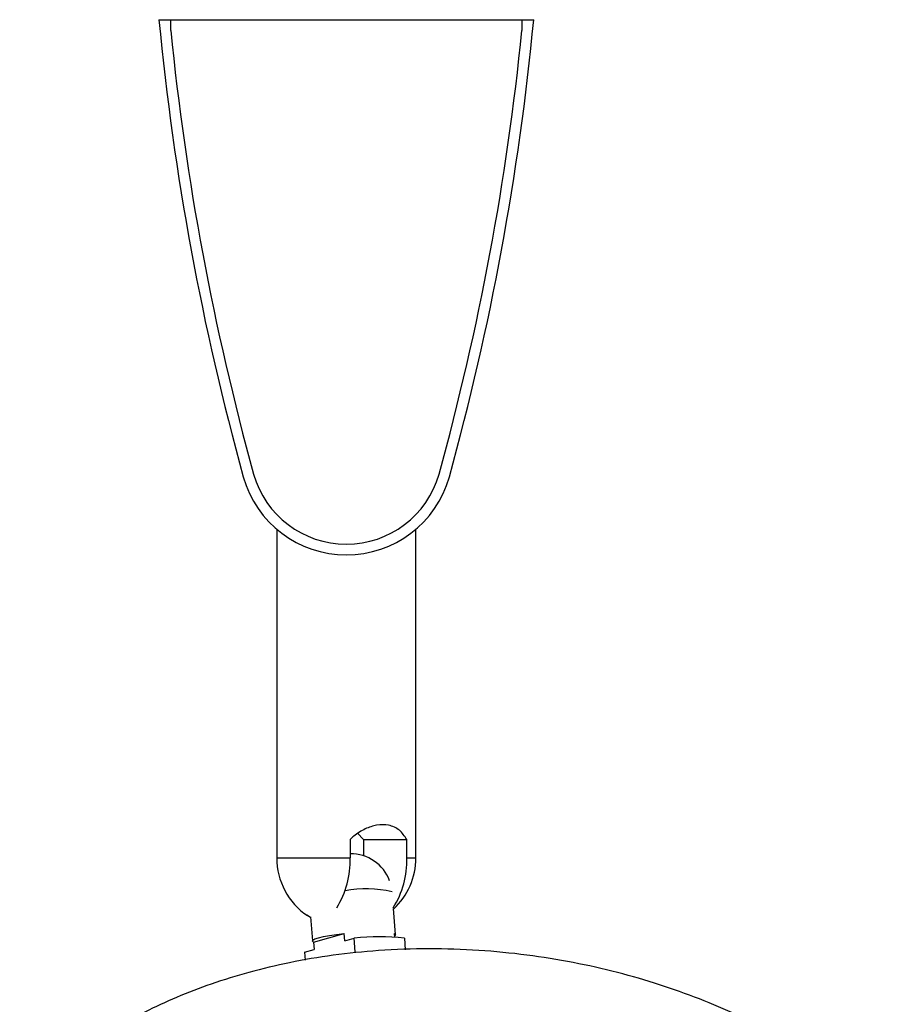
# Model space of a CAD drawing. Header units: millimetres. Extents: x 456 to 795, y 408 to 596.
# Tile 3 of 12: x 459 to 475, y 430 to 449. Entities that reach past the tile are written whole.
import ezdxf

# ---------------------------------------------------------------- set-up
doc = ezdxf.new("R2010")
doc.units = ezdxf.units.MM

msp = doc.modelspace()

# ---------------------------------------------------------------- linework, layer by layer
at = {"color": 7, "linetype": 'Continuous', "lineweight": 25}
for p, q in [((461.527, 448.794), (461.748, 448.794)), ((461.748, 448.594), (461.748, 448.794)), ((461.748, 448.794), (468.307, 448.794)), ((468.307, 448.794), (468.307, 448.594)), ((468.307, 448.794), (468.527, 448.794)), ((463.727, 439.274), (463.727, 433.13)), ((466.327, 433.13), (466.327, 439.274)), ((465.237, 433.59), (465.346, 433.476)), ((465.097, 433.476), (465.097, 433.13)), ((465.346, 433.476), (466.154, 433.476)), ((465.346, 433.476), (465.346, 433.171)), ((466.154, 433.13), (466.154, 433.476)), ((464.36, 432.019), (464.29, 432.06)), ((464.359, 432.029), (464.394, 431.579)), ((465.945, 431.699), (465.907, 432.188)), ((464.416, 431.559), (464.985, 431.719)), ((464.996, 431.582), (464.985, 431.719)), ((465.923, 431.719), (465.928, 431.65)), ((464.416, 431.559), (464.426, 431.422)), ((464.996, 431.582), (465.174, 431.633)), ((465.194, 431.373), (465.174, 431.633)), ((466.112, 431.633), (466.128, 431.416)), ((464.248, 431.372), (464.426, 431.422)), ((464.248, 431.372), (464.259, 431.222))]:
    msp.add_line(p, q, dxfattribs=at)
at = {"color": 8, "linetype": 'Continuous', "lineweight": 25}
for p, q in [((463.727, 433.13), (465.097, 433.13)), ((466.154, 433.13), (466.327, 433.13))]:
    msp.add_line(p, q, dxfattribs=at)
at = {"color": 7, "linetype": 'Continuous', "lineweight": 25, "flags": 128}
for points in [[(464.416, 431.559), (464.395, 431.576), (464.403, 431.596), (464.441, 431.617), (464.507, 431.639), (464.598, 431.661), (464.711, 431.682), (464.842, 431.702), (464.985, 431.719)], [(465.923, 431.719), (465.944, 431.702), (465.935, 431.682), (465.926, 431.675)]]:
    msp.add_lwpolyline(points, dxfattribs=at)
at = {"color": 7, "linetype": 'Continuous', "lineweight": 25}
for centre, radius, start, end in [((511.3, 453.555), 50, 185.4631, 195.4321), ((418.754, 453.555), 50, 344.5679, 354.5369), ((511.3, 453.555), 49.8, 185.7164, 195.4313), ((418.754, 453.555), 49.8, 344.5687, 354.2836), ((465.027, 440.794), 1.8, 195.8183, 344.1817), ((465.027, 440.794), 2, 195.7984, 344.2016), ((465.027, 433.13), 1.3, 180, 235.9602), ((463.476, 433.069), 1.623, 327.6253, 2.1792), ((465.108, 432.43), 0.778, 20.6414, 90.8174), ((464.532, 433.069), 1.623, 327.6253, 2.1792), ((465.027, 433.13), 1.3, 312.6465, 0), ((465.395, 430.402), 2.152, 76.9766, 100.4565), ((465.643, 426.976), 4.68, 84.253, 95.747)]:
    msp.add_arc(centre, radius, start, end, dxfattribs=at)
for points, knots in [([(466.154, 433.476), (466.113, 433.538), (466.031, 433.664), (465.831, 433.753), (465.601, 433.754), (465.373, 433.679), (465.206, 433.576), (465.12, 433.497), (465.097, 433.476)], [0, 0, 0, 0, 0.2044138, 0.40984, 0.5910425, 0.7570041, 0.9342391, 1, 1, 1, 1]), ([(475.41, 428.074), (475.368, 428.115), (475.268, 428.215), (475.033, 428.436), (474.672, 428.749), (474.183, 429.125), (473.617, 429.506), (472.999, 429.867), (472.325, 430.205), (471.616, 430.506), (470.868, 430.772), (470.08, 431), (469.252, 431.186), (468.387, 431.325), (467.49, 431.412), (466.565, 431.442), (465.658, 431.41), (464.789, 431.321), (463.981, 431.184), (463.223, 431.004), (462.519, 430.786), (461.869, 430.537), (461.272, 430.261), (460.726, 429.964), (460.245, 429.66), (459.851, 429.377), (459.512, 429.107), (459.213, 428.848), (459.02, 428.658), (458.927, 428.568)], [0, 0, 0, 0, 0.009463, 0.02261, 0.052502, 0.087357, 0.122531, 0.162257, 0.202403, 0.243764, 0.286787, 0.331713, 0.37867, 0.427689, 0.4787, 0.531514, 0.58578, 0.634842, 0.682056, 0.726655, 0.768342, 0.807232, 0.843632, 0.877777, 0.909358, 0.936321, 0.956424, 0.979186, 1, 1, 1, 1])]:
    msp.add_open_spline(points, degree=3, knots=knots, dxfattribs=at)

doc.saveas('drawing.dxf')
